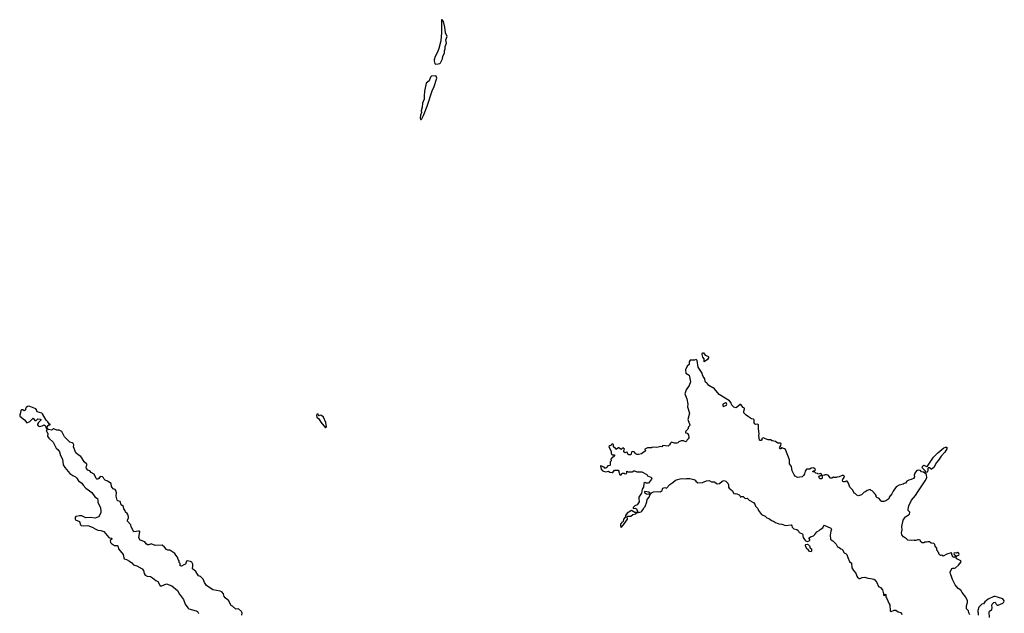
# Model space of a CAD drawing. Extents: x 1862350 to 2057294, y 212041 to 437318.
# Tile 157 of 256: x 1955038 to 1972252, y 295117 to 305497. Entities that reach past the tile are written whole.
import ezdxf

# ---------------------------------------------------------------- set-up
doc = ezdxf.new("R2010")
doc.units = 0

msp = doc.modelspace()

# ---------------------------------------------------------------- linework, layer by layer
at = {"layer": '0CON10XD'}
for points in [[(1962307, 304717), (1962355, 304723), (1962385, 304733), (1962397, 304743), (1962427, 304813), (1962435, 304851), (1962464, 304915), (1962466, 304955), (1962478, 304985), (1962475, 305025), (1962499, 305085), (1962491, 305145), (1962509, 305205), (1962483, 305265), (1962469, 305365), (1962445, 305466), (1962425, 305497), (1962415, 305497), (1962410, 305475), (1962411, 305275), (1962400, 305125), (1962367, 304993), (1962342, 304928), (1962304, 304855), (1962285, 304795), (1962283, 304775), (1962293, 304733), (1962307, 304717)], [(1962043, 303753), (1962055, 303754), (1962067, 303765), (1962095, 303822), (1962159, 303985), (1962255, 304269), (1962277, 304313), (1962328, 304475), (1962317, 304507), (1962305, 304516), (1962235, 304509), (1962220, 304490), (1962195, 304429), (1962144, 304385), (1962117, 304245), (1962108, 304165), (1962111, 304105), (1962080, 304035), (1962075, 303965), (1962058, 303905), (1962060, 303875), (1962047, 303827), (1962037, 303775), (1962043, 303753)], [(1971651, 295091), (1971633, 295125), (1971628, 295158), (1971592, 295195), (1971593, 295245), (1971608, 295305), (1971608, 295335), (1971582, 295402), (1971515, 295482), (1971495, 295522), (1971445, 295548), (1971392, 295612), (1971345, 295710), (1971337, 295745), (1971309, 295805), (1971306, 295835), (1971335, 295898), (1971354, 295906), (1971384, 295906), (1971397, 295913), (1971454, 295956), (1971498, 296015), (1971490, 296035), (1971425, 296072), (1971413, 296085), (1971412, 296105), (1971420, 296120), (1971460, 296135), (1971462, 296145), (1971455, 296162), (1971435, 296178), (1971415, 296170), (1971375, 296177), (1971368, 296165), (1971374, 296144), (1971381, 296141), (1971391, 296131), (1971392, 296108), (1971375, 296093), (1971354, 296104), (1971334, 296145), (1971337, 296167), (1971326, 296176), (1971245, 296153), (1971185, 296118), (1971162, 296132), (1971135, 296130), (1971110, 296155), (1971110, 296175), (1971092, 296192), (1971090, 296205), (1971075, 296220), (1971070, 296255), (1971045, 296290), (1971035, 296320), (1971020, 296335), (1970975, 296342), (1970945, 296368), (1970915, 296368), (1970895, 296358), (1970858, 296362), (1970845, 296350), (1970815, 296350), (1970790, 296375), (1970790, 296385), (1970780, 296395), (1970762, 296402), (1970738, 296402), (1970705, 296390), (1970685, 296390), (1970675, 296398), (1970635, 296392), (1970565, 296398), (1970545, 296422), (1970490, 296455), (1970460, 296490), (1970456, 296524), (1970467, 296575), (1970460, 296635), (1970484, 296746), (1970505, 296780), (1970527, 296803), (1970595, 296848), (1970600, 296885), (1970574, 296914), (1970570, 296935), (1970586, 296995), (1970628, 297095), (1970701, 297179), (1970741, 297239), (1970871, 297435), (1970896, 297485), (1970892, 297545), (1970842, 297582), (1970805, 297592), (1970785, 297612), (1970755, 297622), (1970723, 297615), (1970699, 297585), (1970686, 297565), (1970679, 297535), (1970680, 297505), (1970662, 297475), (1970626, 297454), (1970586, 297444), (1970550, 297425), (1970525, 297392), (1970503, 297387), (1970487, 297373), (1970415, 297358), (1970364, 297326), (1970312, 297255), (1970288, 297205), (1970238, 297145), (1970235, 297120), (1970184, 297086), (1970146, 297074), (1970105, 297072), (1970091, 297081), (1970065, 297122), (1970025, 297140), (1970010, 297155), (1970010, 297175), (1970002, 297192), (1969980, 297215), (1969980, 297225), (1969968, 297238), (1969945, 297260), (1969922, 297262), (1969905, 297280), (1969853, 297267), (1969825, 297240), (1969800, 297235), (1969755, 297190), (1969705, 297172), (1969675, 297180), (1969645, 297210), (1969635, 297210), (1969598, 297275), (1969572, 297305), (1969552, 297325), (1969527, 297395), (1969506, 297426), (1969485, 297428), (1969464, 297414), (1969444, 297414), (1969432, 297422), (1969426, 297445), (1969429, 297465), (1969460, 297495), (1969452, 297515), (1969437, 297527), (1969415, 297528), (1969365, 297502), (1969325, 297500), (1969315, 297490), (1969275, 297490), (1969265, 297500), (1969235, 297480), (1969215, 297480), (1969175, 297530), (1969145, 297540), (1969115, 297540), (1969107, 297533), (1969072, 297528), (1969060, 297515), (1969068, 297508), (1969070, 297485), (1969063, 297467), (1969035, 297466), (1969014, 297485), (1969012, 297508), (1969032, 297528), (1969058, 297532), (1969058, 297548), (1969045, 297560), (1968995, 297550), (1968985, 297560), (1968955, 297570), (1968935, 297590), (1968902, 297592), (1968912, 297608), (1968935, 297610), (1968950, 297625), (1968948, 297638), (1968915, 297658), (1968878, 297652), (1968852, 297638), (1968795, 297640), (1968768, 297605), (1968758, 297555), (1968742, 297525), (1968720, 297505), (1968635, 297492), (1968595, 297512), (1968576, 297536), (1968545, 297610), (1968530, 297685), (1968495, 297730), (1968495, 297800), (1968425, 297980), (1968410, 297995), (1968365, 298012), (1968355, 298010), (1968345, 297993), (1968333, 297993), (1968323, 298003), (1968325, 298020), (1968347, 298053), (1968350, 298085), (1968342, 298092), (1968293, 298093), (1968252, 298122), (1968195, 298132), (1968165, 298148), (1968123, 298153), (1968078, 298168), (1968045, 298188), (1968014, 298176), (1968012, 298155), (1968001, 298139), (1967985, 298136), (1967973, 298143), (1967962, 298225), (1967969, 298255), (1967953, 298345), (1967957, 298375), (1967952, 298412), (1967942, 298422), (1967905, 298420), (1967890, 298430), (1967881, 298445), (1967877, 298497), (1967870, 298510), (1967835, 298518), (1967782, 298552), (1967741, 298581), (1967698, 298625), (1967697, 298653), (1967712, 298695), (1967710, 298705), (1967685, 298718), (1967645, 298770), (1967635, 298770), (1967562, 298708), (1967521, 298721), (1967486, 298756), (1967473, 298805), (1967450, 298835), (1967265, 298943), (1967185, 299042), (1967165, 299060), (1967155, 299060), (1967089, 299099), (1967049, 299145), (1967029, 299159), (1967020, 299175), (1967017, 299217), (1966987, 299257), (1966977, 299287), (1966972, 299315), (1966901, 299421), (1966883, 299535), (1966865, 299552), (1966835, 299546), (1966760, 299545), (1966742, 299515), (1966742, 299468), (1966705, 299440), (1966677, 299375), (1966685, 299318), (1966745, 299282), (1966766, 299165), (1966745, 299102), (1966690, 299025), (1966667, 298955), (1966700, 298865), (1966717, 298775), (1966715, 298730), (1966746, 298614), (1966722, 298505), (1966757, 298413), (1966750, 298395), (1966733, 298377), (1966720, 298335), (1966685, 298300), (1966680, 298285), (1966680, 298275), (1966710, 298265), (1966730, 298235), (1966737, 298185), (1966727, 298165), (1966705, 298148), (1966697, 298125), (1966685, 298114), (1966645, 298130), (1966605, 298130), (1966563, 298117), (1966545, 298100), (1966525, 298092), (1966485, 298092), (1966433, 298107), (1966415, 298090), (1966399, 298061), (1966375, 298042), (1966285, 298050), (1966265, 298030), (1966245, 298032), (1966175, 298018), (1966095, 298020), (1966085, 298010), (1966015, 298010), (1965970, 297985), (1965970, 297975), (1965980, 297965), (1965980, 297955), (1965970, 297945), (1965955, 297940), (1965907, 297903), (1965855, 297894), (1965834, 297894), (1965810, 297905), (1965782, 297942), (1965745, 297948), (1965733, 297937), (1965729, 297905), (1965720, 297890), (1965688, 297888), (1965672, 297902), (1965665, 297930), (1965655, 297932), (1965625, 297922), (1965602, 297942), (1965600, 297965), (1965610, 297985), (1965585, 298008), (1965555, 297980), (1965515, 298008), (1965505, 298008), (1965462, 297982), (1965456, 297996), (1965420, 298025), (1965422, 298055), (1965418, 298065), (1965395, 298080), (1965380, 298065), (1965375, 298050), (1965353, 298047), (1965340, 298035), (1965380, 297945), (1965378, 297915), (1965385, 297900), (1965395, 297890), (1965435, 297890), (1965440, 297875), (1965415, 297850), (1965402, 297848), (1965372, 297815), (1965380, 297785), (1965360, 297765), (1965360, 297705), (1965355, 297700), (1965320, 297695), (1965305, 297670), (1965285, 297652), (1965270, 297655), (1965255, 297672), (1965212, 297692), (1965205, 297700), (1965192, 297688), (1965203, 297635), (1965223, 297613)], [(1967005, 299514), (1966998, 299525), (1967004, 299536), (1967002, 299565), (1966984, 299595), (1966968, 299645), (1966975, 299670), (1966995, 299670), (1967025, 299628), (1967070, 299615), (1967082, 299602), (1967080, 299585), (1967065, 299557), (1967005, 299514)], [(1958920, 295085), (1958929, 295125), (1958915, 295146), (1958865, 295195), (1958815, 295188), (1958759, 295239), (1958735, 295247), (1958696, 295336), (1958628, 295388), (1958612, 295412), (1958600, 295460), (1958574, 295494), (1958545, 295506), (1958415, 295525), (1958303, 295605), (1958268, 295655), (1958244, 295715), (1958199, 295759), (1958161, 295771), (1958118, 295845), (1958057, 295895), (1958067, 295945), (1958066, 295975), (1958045, 296011), (1958025, 296025), (1957965, 296034), (1957954, 296026), (1957935, 295974), (1957908, 295962), (1957865, 295944), (1957845, 295945), (1957842, 295985), (1957823, 296005), (1957826, 296035), (1957808, 296055), (1957796, 296096), (1957765, 296135), (1957752, 296162), (1957665, 296222), (1957625, 296223), (1957605, 296230), (1957571, 296275), (1957526, 296306), (1957405, 296303), (1957335, 296334), (1957295, 296317), (1957275, 296317), (1957250, 296330), (1957225, 296366), (1957145, 296397), (1957120, 296435), (1957137, 296547), (1957130, 296555), (1957116, 296556), (1957035, 296540), (1956988, 296628), (1956983, 296665), (1956924, 296726), (1956921, 296745), (1956938, 296785), (1956939, 296805), (1956930, 296845), (1956915, 296864), (1956888, 296885), (1956881, 296915), (1956861, 296945), (1956850, 296985), (1956811, 297015), (1956795, 297070), (1956754, 297084), (1956744, 297095), (1956726, 297166), (1956729, 297225), (1956717, 297267), (1956705, 297283), (1956674, 297294), (1956652, 297315), (1956642, 297335), (1956634, 297385), (1956575, 297428), (1956533, 297443), (1956513, 297465), (1956505, 297488), (1956485, 297503), (1956445, 297507), (1956421, 297475), (1956405, 297465), (1956385, 297465), (1956373, 297473), (1956337, 297547), (1956290, 297580), (1956266, 297606), (1956231, 297621), (1956207, 297647), (1956199, 297675), (1956211, 297705), (1956211, 297725), (1956165, 297768), (1956125, 297835), (1956105, 297859), (1956057, 297885), (1956020, 297920), (1955981, 298025), (1955983, 298065), (1955973, 298085), (1955955, 298098), (1955917, 298107), (1955895, 298129), (1955823, 298203), (1955772, 298295), (1955725, 298321), (1955685, 298322), (1955635, 298340), (1955625, 298340), (1955607, 298323), (1955595, 298320), (1955542, 298332), (1955520, 298355), (1955520, 298375), (1955530, 298385), (1955532, 298398), (1955545, 298410), (1955568, 298412), (1955570, 298425), (1955552, 298432), (1955532, 298465), (1955500, 298495), (1955435, 298603), (1955424, 298614), (1955341, 298641), (1955333, 298675), (1955321, 298691), (1955235, 298729), (1955205, 298736), (1955175, 298733), (1955153, 298717), (1955140, 298695), (1955140, 298675), (1955128, 298662), (1955115, 298660), (1955095, 298672), (1955068, 298672), (1955057, 298663), (1955054, 298625), (1955038, 298585), (1955038, 298565), (1955122, 298502), (1955165, 298448), (1955215, 298468), (1955275, 298528), (1955305, 298488), (1955325, 298490), (1955355, 298518), (1955394, 298514), (1955407, 298505), (1955407, 298493), (1955368, 298455), (1955348, 298425), (1955348, 298415), (1955363, 298395), (1955385, 298381), (1955428, 298395), (1955465, 298410), (1955487, 298397), (1955500, 298355), (1955510, 298345), (1955510, 298325), (1955500, 298305), (1955510, 298295), (1955527, 298255), (1955522, 298215), (1955545, 298180), (1955622, 298112), (1955676, 298006), (1955702, 297982), (1955733, 297943), (1955753, 297875), (1955784, 297815), (1955795, 297715), (1955824, 297665), (1955914, 297564), (1955965, 297524), (1956011, 297501), (1956037, 297477), (1956066, 297435), (1956125, 297395), (1956150, 297355), (1956191, 297305), (1956300, 297230), (1956354, 297154), (1956396, 297126), (1956403, 297087), (1956404, 297055), (1956449, 296969), (1956459, 296905), (1956455, 296875), (1956429, 296821), (1956415, 296805), (1956355, 296779), (1956268, 296792), (1956195, 296785), (1956125, 296819), (1956085, 296824), (1956019, 296811), (1956007, 296795), (1956007, 296765), (1956015, 296754), (1956084, 296724), (1956101, 296665), (1956115, 296653), (1956146, 296646), (1956215, 296651), (1956245, 296644), (1956315, 296618), (1956355, 296593), (1956405, 296573), (1956455, 296567), (1956509, 296549), (1956595, 296444), (1956605, 296437), (1956645, 296432), (1956650, 296425), (1956646, 296415), (1956622, 296388), (1956628, 296355), (1956645, 296335), (1956695, 296305), (1956742, 296302), (1956751, 296295), (1956765, 296245), (1956848, 296148), (1956856, 296086), (1956865, 296070), (1956905, 296058), (1956955, 296029), (1956997, 295997), (1957025, 295967), (1957085, 295948), (1957177, 295897), (1957205, 295865), (1957215, 295815), (1957231, 295785), (1957265, 295765), (1957325, 295758), (1957358, 295738), (1957415, 295690), (1957455, 295671), (1957495, 295597), (1957525, 295595), (1957605, 295632), (1957697, 295597), (1957794, 295515), (1957829, 295449), (1957899, 295359), (1957930, 295275), (1957975, 295212), (1957995, 295198), (1958057, 295177), (1958125, 295163), (1958148, 295148), (1958165, 295115)], [(1967345, 298734), (1967394, 298755), (1967399, 298775), (1967388, 298795), (1967375, 298796), (1967334, 298775), (1967333, 298745), (1967345, 298734)], [(1960385, 298360), (1960400, 298375), (1960390, 298455), (1960348, 298545), (1960315, 298578), (1960305, 298580), (1960275, 298570), (1960260, 298585), (1960255, 298600), (1960235, 298600), (1960224, 298575), (1960234, 298545), (1960266, 298516), (1960305, 298458), (1960385, 298360)], [(1970885, 297579), (1970870, 297610), (1970821, 297655), (1970816, 297675), (1970826, 297695), (1970845, 297708), (1970895, 297686), (1970912, 297688), (1971013, 297845), (1971088, 297925), (1971195, 298011), (1971225, 298022), (1971245, 298020), (1971246, 297995), (1971211, 297935), (1971147, 297863), (1971103, 297795), (1971067, 297753), (1971018, 297665), (1970975, 297632), (1970970, 297645), (1970945, 297662), (1970921, 297659), (1970913, 297647), (1970916, 297606), (1970905, 297584), (1970885, 297579)], [(1965223, 297613), (1965245, 297600), (1965285, 297592), (1965335, 297600), (1965355, 297582), (1965395, 297577), (1965409, 297581), (1965435, 297620), (1965500, 297620), (1965510, 297605), (1965510, 297585), (1965520, 297575), (1965525, 297550), (1965545, 297532), (1965558, 297542), (1965560, 297555), (1965575, 297568), (1965606, 297566), (1965625, 297558), (1965645, 297562), (1965652, 297575), (1965650, 297595), (1965655, 297600), (1965675, 297590), (1965745, 297588), (1965773, 297607), (1965785, 297608), (1965825, 297588), (1965855, 297592), (1965915, 297588), (1966000, 297545), (1966015, 297522), (1966075, 297498), (1966087, 297477), (1966085, 297460), (1966030, 297395), (1965997, 297393), (1965975, 297402), (1965948, 297385), (1965943, 297325), (1965920, 297290), (1965911, 297215), (1965864, 297145), (1965860, 297125), (1965866, 297064), (1965835, 297016), (1965794, 296996), (1965761, 296965), (1965765, 296951), (1965805, 296954), (1965824, 296945), (1965842, 296905), (1965838, 296892), (1965830, 296880), (1965795, 296877), (1965735, 296912), (1965658, 296865), (1965632, 296825), (1965628, 296802), (1965592, 296765), (1965588, 296722), (1965578, 296712), (1965560, 296705), (1965560, 296695), (1965542, 296675), (1965542, 296655), (1965555, 296620), (1965592, 296665), (1965662, 296765), (1965660, 296805), (1965670, 296815), (1965722, 296818), (1965755, 296842), (1965810, 296855), (1965830, 296880), (1965845, 296880), (1965855, 296890), (1965865, 296880), (1965905, 296890), (1965915, 296900), (1965947, 296945), (1965950, 296960), (1965975, 296983), (1966004, 297065), (1966011, 297105), (1966043, 297145), (1966056, 297184), (1966082, 297225), (1966119, 297241), (1966185, 297248), (1966235, 297243), (1966255, 297251), (1966271, 297265), (1966274, 297295), (1966283, 297307), (1966315, 297317), (1966345, 297306), (1966405, 297372), (1966456, 297404), (1966505, 297447), (1966585, 297470), (1966625, 297473), (1966675, 297467), (1966695, 297472), (1966755, 297472), (1966827, 297457), (1966846, 297446), (1966857, 297427), (1966895, 297399), (1966975, 297406), (1967045, 297433), (1967095, 297437), (1967135, 297418), (1967185, 297418), (1967220, 297385), (1967245, 297378), (1967275, 297388), (1967320, 297425), (1967338, 297432), (1967355, 297438), (1967385, 297428), (1967420, 297395), (1967432, 297362), (1967432, 297325), (1967440, 297305), (1967499, 297259), (1967515, 297220), (1967525, 297210), (1967555, 297208), (1967565, 297212), (1967617, 297187), (1967630, 297175), (1967633, 297153), (1967647, 297153), (1967655, 297160), (1967685, 297160), (1967723, 297123), (1967755, 297128), (1967794, 297094), (1967865, 297057), (1967890, 297025), (1967905, 296990), (1967941, 296951), (1967952, 296912), (1968008, 296845), (1968070, 296815), (1968100, 296785), (1968145, 296767), (1968185, 296738), (1968218, 296728), (1968253, 296703), (1968313, 296683), (1968365, 296674), (1968425, 296650), (1968525, 296662), (1968540, 296645), (1968543, 296623), (1968570, 296595), (1968625, 296580), (1968648, 296565), (1968665, 296532), (1968722, 296505), (1968737, 296445), (1968757, 296405), (1968776, 296386), (1968805, 296373), (1968842, 296385), (1968852, 296395), (1968853, 296405), (1968838, 296425), (1968838, 296435), (1968865, 296452), (1968915, 296470), (1968939, 296495), (1968975, 296539), (1969017, 296563), (1969035, 296583), (1969079, 296611), (1969095, 296650), (1969105, 296660), (1969222, 296605), (1969232, 296585), (1969218, 296552), (1969208, 296485), (1969212, 296415), (1969225, 296400), (1969256, 296386), (1969315, 296328), (1969335, 296282), (1969361, 296271), (1969392, 296242), (1969419, 296239), (1969452, 296172), (1969488, 296158), (1969502, 296145), (1969515, 296092), (1969544, 296025), (1969582, 295992), (1969584, 295914), (1969614, 295864), (1969657, 295817), (1969672, 295765), (1969685, 295749), (1969715, 295724), (1969734, 295726), (1969765, 295744), (1969815, 295750), (1969865, 295731), (1969915, 295726), (1969972, 295712), (1969990, 295700), (1970026, 295656), (1970054, 295585), (1970085, 295566), (1970120, 295525), (1970140, 295455), (1970140, 295435), (1970155, 295430), (1970175, 295450), (1970180, 295445), (1970182, 295405), (1970195, 295390), (1970237, 295285), (1970250, 295265), (1970255, 295160), (1970275, 295151), (1970325, 295172), (1970355, 295172), (1970394, 295144), (1970439, 295129), (1970467, 295097)], [(1966045, 297202), (1966052, 297215), (1966043, 297233), (1965963, 297245), (1965960, 297235), (1965968, 297225), (1965995, 297208), (1966045, 297202)], [(1968875, 296192), (1968845, 296200), (1968823, 296233), (1968797, 296247), (1968778, 296295), (1968778, 296315), (1968785, 296322), (1968805, 296327), (1968828, 296315), (1968848, 296295), (1968860, 296255), (1968882, 296242), (1968882, 296208), (1968875, 296192)], [(1971991, 295045), (1971986, 295135), (1971996, 295154), (1972037, 295185), (1972040, 295215), (1972033, 295257), (1972040, 295275), (1972072, 295308), (1972095, 295310), (1972110, 295275), (1972125, 295260), (1972145, 295262), (1972226, 295294), (1972246, 295314), (1972252, 295335), (1972225, 295372), (1972135, 295402), (1972095, 295412), (1972068, 295412), (1971973, 295367), (1971914, 295316), (1971886, 295284), (1971860, 295275), (1971810, 295225), (1971788, 295165), (1971788, 295145), (1971797, 295123), (1971798, 295085)]]:
    msp.add_lwpolyline(points, dxfattribs=at)

doc.saveas('drawing.dxf')
